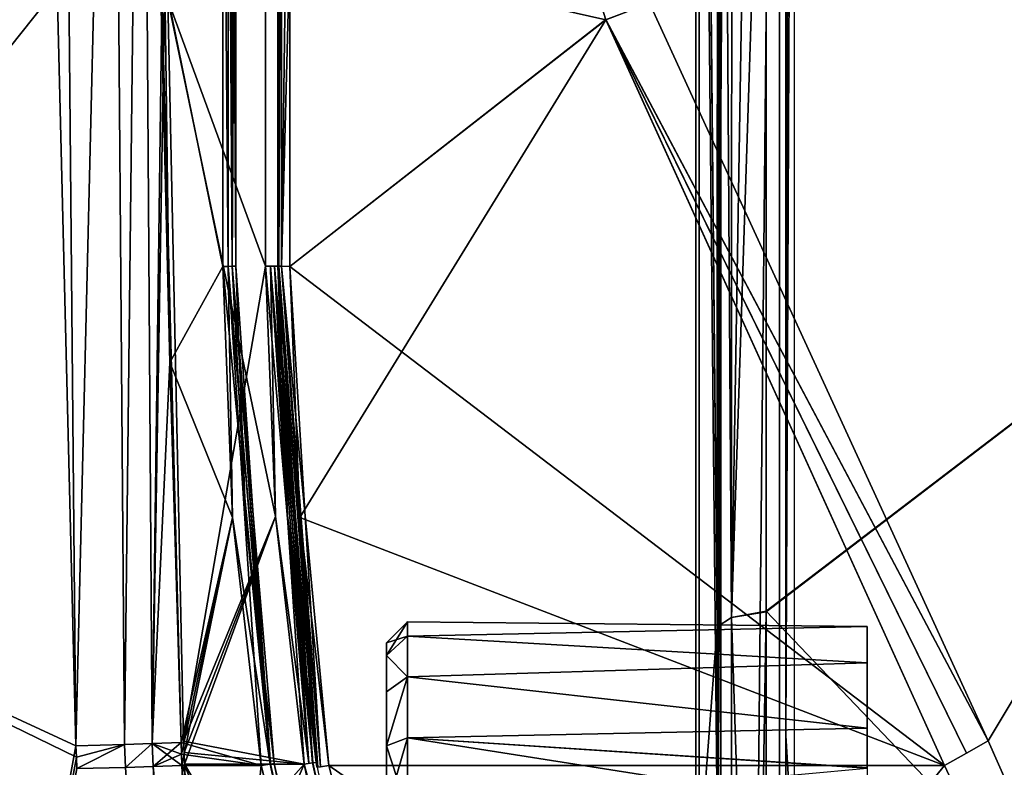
# Model space of a CAD drawing. Header units: millimetres. Extents: x -115 to 115, y -44 to 583.
# Tile 51 of 102: x -83 to -60, y 323 to 341. Entities that reach past the tile are written whole.
import ezdxf

# ---------------------------------------------------------------- set-up
doc = ezdxf.new("R2010")
doc.units = ezdxf.units.MM
doc.header["$LTSCALE"] = 67.002822
for name, color, linetype in [('138', 7, 'CONTINUOUS'), ('143', 7, 'CONTINUOUS'), ('149', 7, 'CONTINUOUS'), ('169', 7, 'CONTINUOUS'), ('176', 7, 'CONTINUOUS'), ('190', 7, 'CONTINUOUS'), ('192', 7, 'CONTINUOUS'), ('350', 7, 'CONTINUOUS'), ('351', 7, 'CONTINUOUS'), ('352', 7, 'CONTINUOUS'), ('353', 7, 'CONTINUOUS'), ('358', 7, 'CONTINUOUS'), ('359', 7, 'CONTINUOUS'), ('360', 7, 'CONTINUOUS'), ('361', 7, 'CONTINUOUS'), ('362', 7, 'CONTINUOUS'), ('385', 7, 'CONTINUOUS'), ('386', 7, 'CONTINUOUS'), ('387', 7, 'CONTINUOUS'), ('388', 7, 'CONTINUOUS'), ('389', 7, 'CONTINUOUS'), ('390', 7, 'CONTINUOUS'), ('391', 7, 'CONTINUOUS'), ('393', 7, 'CONTINUOUS'), ('396', 7, 'CONTINUOUS'), ('412', 7, 'CONTINUOUS'), ('413', 7, 'CONTINUOUS'), ('431', 7, 'CONTINUOUS'), ('579', 7, 'CONTINUOUS'), ('580', 7, 'CONTINUOUS'), ('604', 7, 'CONTINUOUS'), ('605', 7, 'CONTINUOUS'), ('606', 7, 'CONTINUOUS'), ('607', 7, 'CONTINUOUS'), ('608', 7, 'CONTINUOUS'), ('609', 7, 'CONTINUOUS'), ('610', 7, 'CONTINUOUS'), ('615', 7, 'CONTINUOUS'), ('640', 7, 'CONTINUOUS'), ('641', 7, 'CONTINUOUS'), ('655', 7, 'CONTINUOUS'), ('656', 7, 'CONTINUOUS'), ('657', 7, 'CONTINUOUS'), ('658', 7, 'CONTINUOUS'), ('659', 7, 'CONTINUOUS'), ('662', 7, 'CONTINUOUS'), ('670', 7, 'CONTINUOUS'), ('73', 7, 'CONTINUOUS'), ('74', 7, 'CONTINUOUS'), ('80', 7, 'CONTINUOUS'), ('81', 7, 'CONTINUOUS'), ('84', 7, 'CONTINUOUS'), ('85', 7, 'CONTINUOUS'), ('86', 7, 'CONTINUOUS'), ('87', 7, 'CONTINUOUS'), ('93', 7, 'CONTINUOUS'), ('94', 7, 'CONTINUOUS'), ('95', 7, 'CONTINUOUS')]:
    doc.layers.add(name, color=color, linetype=linetype)

msp = doc.modelspace()

# ---------------------------------------------------------------- linework, layer by layer
at = {"layer": '138', "color": 7, "linetype": 'Continuous'}
for points in [[(-64.85, 370.262, 178.351), (-64.75, 369.605, 177.769), (-64.85, 323.785, 190.854), (-64.85, 370.262, 178.351)], [(-64.65, 368.948, 177.187), (-64.85, 323.785, 190.854), (-64.75, 369.605, 177.769), (-64.65, 368.948, 177.187)], [(-64.85, 323.785, 190.854), (-64.65, 368.948, 177.187), (-64.65, 320.485, 190.064), (-64.85, 323.785, 190.854)], [(-64.85, 276.501, 199.836), (-64.85, 323.785, 190.854), (-64.65, 320.485, 190.064), (-64.85, 276.501, 199.836)]]:
    msp.add_3dface(points, dxfattribs=at)
at = {"layer": '143', "color": 7, "linetype": 'Continuous'}
for points in [[(-66.4, 320.675, 193.813), (-66.4, 369.154, 180.994), (-66.458, 322.444, 191.16), (-66.4, 320.675, 193.813)], [(-66.458, 322.444, 191.16), (-66.4, 369.154, 180.994), (-66.458, 368.509, 178.891), (-66.458, 322.444, 191.16)]]:
    msp.add_3dface(points, dxfattribs=at)
at = {"layer": '149', "color": 7, "linetype": 'Continuous'}
for points in [[(-65.32, 351.953, -199.04), (-40.038, 346.05, -209.848), (-65.32, 326.752, -205.329), (-65.32, 351.953, -199.04)], [(-40.038, 346.05, -209.848), (-40.038, 300.256, -219.909), (-65.32, 326.752, -205.329), (-40.038, 346.05, -209.848)], [(-65.32, 326.752, -205.329), (-40.038, 300.256, -219.909), (-65.32, 301.32, -210.615), (-65.32, 326.752, -205.329)]]:
    msp.add_3dface(points, dxfattribs=at)
at = {"layer": '169', "color": 7, "linetype": 'Continuous'}
for points in [[(-66.492, 326.375, -203.631), (-66.925, 370.836, -180.116), (-66.474, 376.377, -190.103), (-66.492, 326.375, -203.631)], [(-66.912, 369.155, -180.994), (-66.925, 370.836, -180.116), (-66.492, 326.375, -203.631), (-66.912, 369.155, -180.994)], [(-66.92, 320.676, -193.813), (-66.912, 369.155, -180.994), (-66.492, 326.375, -203.631), (-66.92, 320.676, -193.813)], [(-66.509, 275.455, -213.163), (-66.92, 320.676, -193.813), (-66.492, 326.375, -203.631), (-66.509, 275.455, -213.163)]]:
    msp.add_3dface(points, dxfattribs=at)
at = {"layer": '176', "color": 7, "linetype": 'Continuous'}
for points in [[(-66.474, 376.377, -190.103), (-66.134, 376.689, -191.093), (-66.146, 326.602, -204.644), (-66.474, 376.377, -190.103)], [(-66.134, 376.689, -191.093), (-65.32, 351.953, -199.04), (-66.146, 326.602, -204.644), (-66.134, 376.689, -191.093)], [(-66.492, 326.375, -203.631), (-66.474, 376.377, -190.103), (-66.146, 326.602, -204.644), (-66.492, 326.375, -203.631)], [(-65.32, 351.953, -199.04), (-65.32, 326.752, -205.329), (-66.146, 326.602, -204.644), (-65.32, 351.953, -199.04)], [(-65.32, 326.752, -205.329), (-65.32, 301.32, -210.615), (-66.146, 326.602, -204.644), (-65.32, 326.752, -205.329)], [(-66.509, 275.455, -213.163), (-66.492, 326.375, -203.631), (-66.154, 275.606, -214.191), (-66.509, 275.455, -213.163)], [(-66.492, 326.375, -203.631), (-66.146, 326.602, -204.644), (-66.154, 275.606, -214.191), (-66.492, 326.375, -203.631)], [(-66.146, 326.602, -204.644), (-65.32, 301.32, -210.615), (-66.154, 275.606, -214.191), (-66.146, 326.602, -204.644)]]:
    msp.add_3dface(points, dxfattribs=at)
at = {"layer": '190', "color": 7, "linetype": 'Continuous'}
for points in [[(-66.4, 369.154, -180.994), (-66.4, 320.675, -193.813), (-66.458, 368.509, -178.891), (-66.4, 369.154, -180.994)], [(-66.458, 368.509, -178.891), (-66.4, 320.675, -193.813), (-66.458, 322.444, -191.16), (-66.458, 368.509, -178.891)]]:
    msp.add_3dface(points, dxfattribs=at)
at = {"layer": '192', "color": 7, "linetype": 'Continuous'}
for points in [[(-64.85, 368.948, -177.187), (-64.85, 370.262, -178.351), (-64.85, 323.785, -190.854), (-64.85, 368.948, -177.187)], [(-64.85, 320.488, -190.063), (-64.85, 368.948, -177.187), (-64.85, 323.785, -190.854), (-64.85, 320.488, -190.063)], [(-64.85, 276.501, -199.836), (-64.85, 320.488, -190.063), (-64.85, 323.785, -190.854), (-64.85, 276.501, -199.836)]]:
    msp.add_3dface(points, dxfattribs=at)
at = {"layer": '350', "color": 7, "linetype": 'Continuous'}
for points in [[(-78.712, 310.321, 133.149), (-77.396, 323.064, 133.405), (-79.293, 323.064, 133.339), (-78.712, 310.321, 133.149)], [(-73.986, 309.332, 133.3), (-77.396, 323.064, 133.405), (-78.712, 310.321, 133.149), (-73.986, 309.332, 133.3)]]:
    msp.add_3dface(points, dxfattribs=at)
at = {"layer": '351', "color": 7, "linetype": 'Continuous'}
for points in [[(-77.396, 323.064, 133.405), (-73.986, 309.332, 133.3), (-77.179, 323.098, 133.321), (-77.396, 323.064, 133.405)], [(-77.179, 323.098, 133.321), (-74.58, 311.846, 133.222), (-77.176, 323.099, 133.318), (-77.179, 323.098, 133.321)], [(-77.179, 323.098, 133.321), (-73.986, 309.332, 133.3), (-74.58, 311.846, 133.222), (-77.179, 323.098, 133.321)], [(-74.58, 311.846, 133.222), (-77.089, 323.115, 133.105), (-77.176, 323.099, 133.318), (-74.58, 311.846, 133.222)], [(-77.089, 323.115, 133.105), (-74.58, 311.846, 133.222), (-75.512, 315.458, 133.024), (-77.089, 323.115, 133.105)]]:
    msp.add_3dface(points, dxfattribs=at)
at = {"layer": '352', "color": 7, "linetype": 'Continuous'}
for points in [[(-78.31, 334.996, 133.578), (-77.179, 323.098, 133.321), (-78.188, 334.996, 133.557), (-78.31, 334.996, 133.578)], [(-77.179, 323.098, 133.321), (-78.31, 334.996, 133.578), (-78.08, 328.992, 133.49), (-77.179, 323.098, 133.321)], [(-78.188, 334.996, 133.557), (-77.176, 323.099, 133.318), (-78.088, 334.997, 133.491), (-78.188, 334.996, 133.557)], [(-77.179, 323.098, 133.321), (-77.176, 323.099, 133.318), (-78.188, 334.996, 133.557), (-77.179, 323.098, 133.321)], [(-78, 335, 133.279), (-78.088, 334.997, 133.491), (-77.772, 329.04, 133.191), (-78, 335, 133.279)], [(-77.176, 323.099, 133.318), (-77.089, 323.115, 133.105), (-78.088, 334.997, 133.491), (-77.176, 323.099, 133.318)], [(-78.088, 334.997, 133.491), (-77.089, 323.115, 133.105), (-77.772, 329.04, 133.191), (-78.088, 334.997, 133.491)], [(-77.396, 323.064, 133.405), (-77.179, 323.098, 133.321), (-78.08, 328.992, 133.49), (-77.396, 323.064, 133.405)]]:
    msp.add_3dface(points, dxfattribs=at)
at = {"layer": '353', "color": 7, "linetype": 'Continuous'}
for points in [[(-78.31, 334.996, 133.578), (-78.31, 342.599, 133.681), (-79.697, 341.8, 133.623), (-78.31, 334.996, 133.578)], [(-79.581, 332.694, 133.499), (-78.31, 334.996, 133.578), (-79.697, 341.8, 133.623), (-79.581, 332.694, 133.499)], [(-78.08, 328.992, 133.49), (-78.31, 334.996, 133.578), (-79.581, 332.694, 133.499), (-78.08, 328.992, 133.49)], [(-79.313, 323.613, 133.349), (-78.08, 328.992, 133.49), (-79.581, 332.694, 133.499), (-79.313, 323.613, 133.349)], [(-79.303, 323.338, 133.344), (-78.08, 328.992, 133.49), (-79.313, 323.613, 133.349), (-79.303, 323.338, 133.344)], [(-79.293, 323.064, 133.339), (-78.08, 328.992, 133.49), (-79.303, 323.338, 133.344), (-79.293, 323.064, 133.339)], [(-79.293, 323.064, 133.339), (-77.396, 323.064, 133.405), (-78.08, 328.992, 133.49), (-79.293, 323.064, 133.339)]]:
    msp.add_3dface(points, dxfattribs=at)
at = {"layer": '358', "color": 7, "linetype": 'Continuous'}
for points in [[(-80.952, 360.038, 133.481), (-82.163, 360.074, 132.677), (-81.825, 323.538, 132.343), (-80.952, 360.038, 133.481)], [(-80.661, 323.568, 133.063), (-80.952, 360.038, 133.481), (-81.825, 323.538, 132.343), (-80.661, 323.568, 133.063)], [(-80.254, 360.019, 133.706), (-80.952, 360.038, 133.481), (-80.661, 323.568, 133.063), (-80.254, 360.019, 133.706)], [(-80.001, 323.589, 133.264), (-80.254, 360.019, 133.706), (-80.661, 323.568, 133.063), (-80.001, 323.589, 133.264)], [(-79.313, 323.613, 133.349), (-79.581, 332.694, 133.499), (-80.254, 360.019, 133.706), (-79.313, 323.613, 133.349)], [(-79.313, 323.613, 133.349), (-80.254, 360.019, 133.706), (-80.001, 323.589, 133.264), (-79.313, 323.613, 133.349)], [(-79.581, 332.694, 133.499), (-79.697, 341.8, 133.623), (-80.254, 360.019, 133.706), (-79.581, 332.694, 133.499)]]:
    msp.add_3dface(points, dxfattribs=at)
at = {"layer": '359', "color": 7, "linetype": 'Continuous'}
for points in [[(-81.825, 323.538, 132.343), (-81.814, 323.263, 132.339), (-80.661, 323.568, 133.063), (-81.825, 323.538, 132.343)], [(-81.802, 322.989, 132.335), (-80.661, 323.568, 133.063), (-81.814, 323.263, 132.339), (-81.802, 322.989, 132.335)], [(-80.639, 323.019, 133.054), (-80.661, 323.568, 133.063), (-81.802, 322.989, 132.335), (-80.639, 323.019, 133.054)], [(-80.001, 323.589, 133.264), (-80.661, 323.568, 133.063), (-80.639, 323.019, 133.054), (-80.001, 323.589, 133.264)], [(-79.98, 323.04, 133.254), (-80.001, 323.589, 133.264), (-80.639, 323.019, 133.054), (-79.98, 323.04, 133.254)], [(-79.303, 323.338, 133.344), (-79.313, 323.613, 133.349), (-80.001, 323.589, 133.264), (-79.303, 323.338, 133.344)], [(-79.293, 323.064, 133.339), (-79.303, 323.338, 133.344), (-80.001, 323.589, 133.264), (-79.293, 323.064, 133.339)], [(-79.293, 323.064, 133.339), (-80.001, 323.589, 133.264), (-79.98, 323.04, 133.254), (-79.293, 323.064, 133.339)]]:
    msp.add_3dface(points, dxfattribs=at)
at = {"layer": '360', "color": 7, "linetype": 'Continuous'}
for points in [[(-77.174, 274.453, 132.758), (-79.98, 323.04, 133.254), (-80.639, 323.019, 133.054), (-77.174, 274.453, 132.758)], [(-78.712, 310.321, 133.149), (-79.293, 323.064, 133.339), (-79.98, 323.04, 133.254), (-78.712, 310.321, 133.149)], [(-76.56, 274.516, 132.933), (-75.924, 274.582, 133.007), (-79.98, 323.04, 133.254), (-76.56, 274.516, 132.933)], [(-75.924, 274.582, 133.007), (-77.01, 286.076, 132.995), (-79.98, 323.04, 133.254), (-75.924, 274.582, 133.007)], [(-77.174, 274.453, 132.758), (-76.56, 274.516, 132.933), (-79.98, 323.04, 133.254), (-77.174, 274.453, 132.758)], [(-77.01, 286.076, 132.995), (-77.945, 297.99, 133.039), (-79.98, 323.04, 133.254), (-77.01, 286.076, 132.995)], [(-77.945, 297.99, 133.039), (-78.712, 310.321, 133.149), (-79.98, 323.04, 133.254), (-77.945, 297.99, 133.039)]]:
    msp.add_3dface(points, dxfattribs=at)
at = {"layer": '361', "color": 7, "linetype": 'Continuous'}
for points in [[(-90.076, 278.325, 122.067), (-81.814, 323.263, 132.339), (-92.699, 328.564, 122.047), (-90.076, 278.325, 122.067)], [(-81.814, 323.263, 132.339), (-81.825, 323.538, 132.343), (-92.699, 328.564, 122.047), (-81.814, 323.263, 132.339)], [(-90.076, 278.325, 122.067), (-81.802, 322.989, 132.335), (-81.814, 323.263, 132.339), (-90.076, 278.325, 122.067)]]:
    msp.add_3dface(points, dxfattribs=at)
at = {"layer": '362', "color": 7, "linetype": 'Continuous'}
for points in [[(-92.699, 328.564, 122.047), (-82.157, 360.365, 132.678), (-91.96, 366.934, 122.2), (-92.699, 328.564, 122.047)], [(-82.163, 360.074, 132.677), (-82.157, 360.365, 132.678), (-92.699, 328.564, 122.047), (-82.163, 360.074, 132.677)], [(-81.825, 323.538, 132.343), (-82.163, 360.074, 132.677), (-92.699, 328.564, 122.047), (-81.825, 323.538, 132.343)]]:
    msp.add_3dface(points, dxfattribs=at)
at = {"layer": '385', "color": 7, "linetype": 'Continuous'}
for points in [[(-91.96, 366.934, -122.2), (-82.15, 360.657, -132.679), (-92.699, 328.565, -122.047), (-91.96, 366.934, -122.2)], [(-82.15, 360.657, -132.679), (-82.157, 360.366, -132.678), (-92.699, 328.565, -122.047), (-82.15, 360.657, -132.679)], [(-82.157, 360.366, -132.678), (-82.163, 360.074, -132.677), (-92.699, 328.565, -122.047), (-82.157, 360.366, -132.678)], [(-82.163, 360.074, -132.677), (-82.279, 341.662, -132.555), (-92.699, 328.565, -122.047), (-82.163, 360.074, -132.677)], [(-82.279, 341.662, -132.555), (-81.825, 323.538, -132.343), (-92.699, 328.565, -122.047), (-82.279, 341.662, -132.555)]]:
    msp.add_3dface(points, dxfattribs=at)
at = {"layer": '386', "color": 7, "linetype": 'Continuous'}
for points in [[(-81.825, 323.538, -132.343), (-90.077, 278.325, -122.067), (-92.699, 328.565, -122.047), (-81.825, 323.538, -132.343)], [(-90.077, 278.325, -122.067), (-81.825, 323.538, -132.343), (-81.814, 323.264, -132.339), (-90.077, 278.325, -122.067)], [(-81.802, 322.989, -132.335), (-90.077, 278.325, -122.067), (-81.814, 323.264, -132.339), (-81.802, 322.989, -132.335)]]:
    msp.add_3dface(points, dxfattribs=at)
at = {"layer": '387', "color": 7, "linetype": 'Continuous'}
for points in [[(-80.639, 323.019, -133.054), (-79.98, 323.04, -133.254), (-77.175, 274.453, -132.758), (-80.639, 323.019, -133.054)], [(-79.98, 323.04, -133.254), (-79.293, 323.064, -133.339), (-76.56, 274.516, -132.933), (-79.98, 323.04, -133.254)], [(-77.175, 274.453, -132.758), (-79.98, 323.04, -133.254), (-76.56, 274.516, -132.933), (-77.175, 274.453, -132.758)], [(-76.56, 274.516, -132.933), (-79.293, 323.064, -133.339), (-78.712, 310.321, -133.149), (-76.56, 274.516, -132.933)]]:
    msp.add_3dface(points, dxfattribs=at)
at = {"layer": '388', "color": 7, "linetype": 'Continuous'}
for points in [[(-78.712, 310.321, -133.149), (-79.293, 323.064, -133.339), (-74, 309.372, -133.3), (-78.712, 310.321, -133.149)], [(-74, 309.372, -133.3), (-79.293, 323.064, -133.339), (-77.396, 323.064, -133.405), (-74, 309.372, -133.3)]]:
    msp.add_3dface(points, dxfattribs=at)
at = {"layer": '389', "color": 7, "linetype": 'Continuous'}
for points in [[(-74.58, 311.846, -133.222), (-77.396, 323.064, -133.405), (-77.179, 323.098, -133.321), (-74.58, 311.846, -133.222)], [(-75.517, 315.477, -133.025), (-77.179, 323.098, -133.321), (-77.176, 323.099, -133.318), (-75.517, 315.477, -133.025)], [(-74.58, 311.846, -133.222), (-77.179, 323.098, -133.321), (-75.517, 315.477, -133.025), (-74.58, 311.846, -133.222)], [(-77.089, 323.115, -133.105), (-75.517, 315.477, -133.025), (-77.176, 323.099, -133.318), (-77.089, 323.115, -133.105)], [(-74, 309.372, -133.3), (-77.396, 323.064, -133.405), (-74.58, 311.846, -133.222), (-74, 309.372, -133.3)]]:
    msp.add_3dface(points, dxfattribs=at)
at = {"layer": '390', "color": 7, "linetype": 'Continuous'}
for points in [[(-78.31, 334.996, -133.578), (-78.188, 334.996, -133.557), (-78.08, 328.992, -133.49), (-78.31, 334.996, -133.578)], [(-78.088, 334.997, -133.491), (-77.179, 323.098, -133.321), (-78.188, 334.996, -133.557), (-78.088, 334.997, -133.491)], [(-77.179, 323.098, -133.321), (-77.396, 323.064, -133.405), (-78.188, 334.996, -133.557), (-77.179, 323.098, -133.321)], [(-78.188, 334.996, -133.557), (-77.396, 323.064, -133.405), (-78.08, 328.992, -133.49), (-78.188, 334.996, -133.557)], [(-78, 335, -133.279), (-77.176, 323.099, -133.318), (-78.088, 334.997, -133.491), (-78, 335, -133.279)], [(-77.176, 323.099, -133.318), (-77.179, 323.098, -133.321), (-78.088, 334.997, -133.491), (-77.176, 323.099, -133.318)], [(-77.772, 329.04, -133.191), (-77.176, 323.099, -133.318), (-78, 335, -133.279), (-77.772, 329.04, -133.191)], [(-77.089, 323.115, -133.105), (-77.176, 323.099, -133.318), (-77.772, 329.04, -133.191), (-77.089, 323.115, -133.105)]]:
    msp.add_3dface(points, dxfattribs=at)
at = {"layer": '391', "color": 7, "linetype": 'Continuous'}
for points in [[(-78.31, 334.996, -133.578), (-79.697, 341.8, -133.623), (-78.31, 342.599, -133.681), (-78.31, 334.996, -133.578)], [(-79.697, 341.8, -133.623), (-78.31, 334.996, -133.578), (-79.581, 332.694, -133.499), (-79.697, 341.8, -133.623)], [(-78.31, 334.996, -133.578), (-78.08, 328.992, -133.49), (-79.581, 332.694, -133.499), (-78.31, 334.996, -133.578)], [(-79.581, 332.694, -133.499), (-78.08, 328.992, -133.49), (-79.313, 323.613, -133.349), (-79.581, 332.694, -133.499)], [(-78.08, 328.992, -133.49), (-77.396, 323.064, -133.405), (-79.313, 323.613, -133.349), (-78.08, 328.992, -133.49)], [(-79.313, 323.613, -133.349), (-77.396, 323.064, -133.405), (-79.303, 323.338, -133.344), (-79.313, 323.613, -133.349)], [(-77.396, 323.064, -133.405), (-79.293, 323.064, -133.339), (-79.303, 323.338, -133.344), (-77.396, 323.064, -133.405)]]:
    msp.add_3dface(points, dxfattribs=at)
at = {"layer": '393', "color": 7, "linetype": 'Continuous'}
for points in [[(-78.188, 334.996, -133.557), (-78.31, 334.996, -133.578), (-78.31, 349.997, -133.761), (-78.188, 334.996, -133.557)], [(-78.188, 334.996, -133.557), (-78.31, 349.997, -133.761), (-78.188, 349.997, -133.74), (-78.188, 334.996, -133.557)], [(-78.31, 349.997, -133.761), (-78.31, 334.996, -133.578), (-78.31, 342.599, -133.681), (-78.31, 349.997, -133.761)], [(-78.088, 334.997, -133.491), (-78.188, 349.997, -133.74), (-78.088, 349.998, -133.673), (-78.088, 334.997, -133.491)], [(-78.088, 334.997, -133.491), (-78.188, 334.996, -133.557), (-78.188, 349.997, -133.74), (-78.088, 334.997, -133.491)], [(-78, 335, -133.279), (-78.088, 334.997, -133.491), (-78, 350, -133.461), (-78, 335, -133.279)], [(-78.088, 334.997, -133.491), (-78.088, 349.998, -133.673), (-78, 350, -133.461), (-78.088, 334.997, -133.491)], [(-78, 335, -133.279), (-78, 350, -133.461), (-78, 342.5, -133.38), (-78, 335, -133.279)]]:
    msp.add_3dface(points, dxfattribs=at)
at = {"layer": '396', "color": 7, "linetype": 'Continuous'}
for points in [[(-78.31, 334.996, 133.578), (-78.188, 334.996, 133.557), (-78.31, 349.997, 133.761), (-78.31, 334.996, 133.578)], [(-78.31, 334.996, 133.578), (-78.31, 349.997, 133.761), (-78.31, 342.599, 133.681), (-78.31, 334.996, 133.578)], [(-78.31, 349.997, 133.761), (-78.188, 334.996, 133.557), (-78.188, 349.997, 133.74), (-78.31, 349.997, 133.761)], [(-78.088, 334.997, 133.491), (-78.088, 349.998, 133.673), (-78.188, 349.997, 133.74), (-78.088, 334.997, 133.491)], [(-78.188, 334.996, 133.557), (-78.088, 334.997, 133.491), (-78.188, 349.997, 133.74), (-78.188, 334.996, 133.557)], [(-78, 335, 133.279), (-78, 350, 133.461), (-78.088, 349.998, 133.673), (-78, 335, 133.279)], [(-78.088, 334.997, 133.491), (-78, 335, 133.279), (-78.088, 349.998, 133.673), (-78.088, 334.997, 133.491)], [(-78, 350, 133.461), (-78, 335, 133.279), (-78, 342.5, 133.38), (-78, 350, 133.461)]]:
    msp.add_3dface(points, dxfattribs=at)
at = {"layer": '412', "color": 7, "linetype": 'Continuous'}
for points in [[(-81.825, 323.538, -132.343), (-82.279, 341.662, -132.555), (-80.952, 360.038, -133.481), (-81.825, 323.538, -132.343)], [(-81.825, 323.538, -132.343), (-80.952, 360.038, -133.481), (-80.661, 323.568, -133.063), (-81.825, 323.538, -132.343)], [(-80.952, 360.038, -133.481), (-80.254, 360.019, -133.706), (-80.661, 323.568, -133.063), (-80.952, 360.038, -133.481)], [(-80.661, 323.568, -133.063), (-80.254, 360.019, -133.706), (-80.001, 323.589, -133.264), (-80.661, 323.568, -133.063)], [(-80.254, 360.019, -133.706), (-79.522, 360, -133.8), (-80.001, 323.589, -133.264), (-80.254, 360.019, -133.706)], [(-79.522, 360, -133.8), (-79.697, 341.8, -133.623), (-80.001, 323.589, -133.264), (-79.522, 360, -133.8)], [(-79.697, 341.8, -133.623), (-79.581, 332.694, -133.499), (-80.001, 323.589, -133.264), (-79.697, 341.8, -133.623)], [(-79.581, 332.694, -133.499), (-79.313, 323.613, -133.349), (-80.001, 323.589, -133.264), (-79.581, 332.694, -133.499)]]:
    msp.add_3dface(points, dxfattribs=at)
at = {"layer": '413', "color": 7, "linetype": 'Continuous'}
for points in [[(-81.814, 323.264, -132.339), (-81.825, 323.538, -132.343), (-80.661, 323.568, -133.063), (-81.814, 323.264, -132.339)], [(-81.802, 322.989, -132.335), (-81.814, 323.264, -132.339), (-80.661, 323.568, -133.063), (-81.802, 322.989, -132.335)], [(-80.639, 323.019, -133.054), (-81.802, 322.989, -132.335), (-80.661, 323.568, -133.063), (-80.639, 323.019, -133.054)], [(-80.639, 323.019, -133.054), (-80.661, 323.568, -133.063), (-80.001, 323.589, -133.264), (-80.639, 323.019, -133.054)], [(-79.98, 323.04, -133.254), (-80.639, 323.019, -133.054), (-80.001, 323.589, -133.264), (-79.98, 323.04, -133.254)], [(-79.313, 323.613, -133.349), (-79.98, 323.04, -133.254), (-80.001, 323.589, -133.264), (-79.313, 323.613, -133.349)], [(-79.98, 323.04, -133.254), (-79.313, 323.613, -133.349), (-79.303, 323.338, -133.344), (-79.98, 323.04, -133.254)], [(-79.293, 323.064, -133.339), (-79.98, 323.04, -133.254), (-79.303, 323.338, -133.344), (-79.293, 323.064, -133.339)]]:
    msp.add_3dface(points, dxfattribs=at)
at = {"layer": '431', "color": 7, "linetype": 'Continuous'}
for points in [[(-77.086, 323.095, 131.815), (-73.685, 309.414, 131.711), (-79.237, 323.095, 131.74), (-77.086, 323.095, 131.815)], [(-79.237, 323.095, 131.74), (-73.685, 309.414, 131.711), (-79.118, 320.049, 131.687), (-79.237, 323.095, 131.74)]]:
    msp.add_3dface(points, dxfattribs=at)
at = {"layer": '579', "color": 7, "linetype": 'Continuous'}
for points in [[(-68.11, 341.284, -134), (-47.8, 344, -134), (-60.006, 323.653, -134), (-68.11, 341.284, -134)], [(-60.006, 323.653, -134), (-47.8, 344, -134), (-52.128, 305.853, -134), (-60.006, 323.653, -134)]]:
    msp.add_3dface(points, dxfattribs=at)
at = {"layer": '580', "color": 7, "linetype": 'Continuous'}
for points in [[(-68.11, 341.284, -134), (-60.006, 323.653, -134), (-69.155, 340.895, -133.979), (-68.11, 341.284, -134)], [(-69.155, 340.895, -133.979), (-60.006, 323.653, -134), (-60.529, 323.358, -133.994), (-69.155, 340.895, -133.979)], [(-61.052, 323.064, -133.976), (-69.155, 340.895, -133.979), (-60.529, 323.358, -133.994), (-61.052, 323.064, -133.976)]]:
    msp.add_3dface(points, dxfattribs=at)
at = {"layer": '604', "color": 7, "linetype": 'Continuous'}
for points in [[(-75.777, 323.064, -133.462), (-61.052, 323.064, -133.976), (-54.018, 307.913, -133.979), (-75.777, 323.064, -133.462)], [(-72.281, 309.308, -133.36), (-75.777, 323.064, -133.462), (-54.018, 307.913, -133.979), (-72.281, 309.308, -133.36)]]:
    msp.add_3dface(points, dxfattribs=at)
at = {"layer": '605', "color": 7, "linetype": 'Continuous'}
for points in [[(-76.166, 323.129, -131.731), (-72.649, 309.226, -131.627), (-76.367, 323.099, -131.64), (-76.166, 323.129, -131.731)], [(-76.367, 323.099, -131.64), (-72.649, 309.226, -131.627), (-74.848, 315.729, -131.562), (-76.367, 323.099, -131.64)], [(-74.447, 315.338, -131.859), (-76.166, 323.129, -131.731), (-76.161, 323.13, -131.735), (-74.447, 315.338, -131.859)], [(-72.649, 309.226, -131.627), (-76.166, 323.129, -131.731), (-74.447, 315.338, -131.859), (-72.649, 309.226, -131.627)], [(-76.081, 323.139, -131.94), (-74.447, 315.338, -131.859), (-76.161, 323.13, -131.735), (-76.081, 323.139, -131.94)]]:
    msp.add_3dface(points, dxfattribs=at)
at = {"layer": '606', "color": 7, "linetype": 'Continuous'}
for points in [[(-77.289, 335.004, -131.813), (-77.175, 335.004, -131.84), (-77.057, 329.014, -131.725), (-77.289, 335.004, -131.813)], [(-76.166, 323.129, -131.731), (-76.367, 323.099, -131.64), (-77.175, 335.004, -131.84), (-76.166, 323.129, -131.731)], [(-77.081, 335.003, -131.907), (-76.166, 323.129, -131.731), (-77.175, 335.004, -131.84), (-77.081, 335.003, -131.907)], [(-77.175, 335.004, -131.84), (-76.367, 323.099, -131.64), (-77.057, 329.014, -131.725), (-77.175, 335.004, -131.84)], [(-76.161, 323.13, -131.735), (-76.166, 323.129, -131.731), (-77.081, 335.003, -131.907), (-76.161, 323.13, -131.735)], [(-77, 335, -132.113), (-76.161, 323.13, -131.735), (-77.081, 335.003, -131.907), (-77, 335, -132.113)], [(-76.77, 329.052, -132.025), (-76.161, 323.13, -131.735), (-77, 335, -132.113), (-76.77, 329.052, -132.025)], [(-76.081, 323.139, -131.94), (-76.161, 323.13, -131.735), (-76.77, 329.052, -132.025), (-76.081, 323.139, -131.94)]]:
    msp.add_3dface(points, dxfattribs=at)
at = {"layer": '607', "color": 7, "linetype": 'Continuous'}
for points in [[(-77.289, 342.604, -131.915), (-77.289, 335.004, -131.813), (-79.632, 341.373, -131.818), (-77.289, 342.604, -131.915)], [(-77.289, 335.004, -131.813), (-77.057, 329.014, -131.725), (-79.632, 341.373, -131.818), (-77.289, 335.004, -131.813)], [(-79.632, 341.373, -131.818), (-77.057, 329.014, -131.725), (-79.251, 323.647, -131.55), (-79.632, 341.373, -131.818)], [(-77.057, 329.014, -131.725), (-76.367, 323.099, -131.64), (-79.251, 323.647, -131.55), (-77.057, 329.014, -131.725)], [(-79.251, 323.647, -131.55), (-76.367, 323.099, -131.64), (-79.24, 323.373, -131.545), (-79.251, 323.647, -131.55)], [(-79.24, 323.373, -131.545), (-76.367, 323.099, -131.64), (-79.23, 323.099, -131.54), (-79.24, 323.373, -131.545)]]:
    msp.add_3dface(points, dxfattribs=at)
at = {"layer": '608', "color": 7, "linetype": 'Continuous'}
for points in [[(-76.977, 349.999, -133.633), (-77, 335, -133.334), (-77, 350, -133.517), (-76.977, 349.999, -133.633)], [(-77, 350, -133.517), (-77, 335, -133.334), (-77, 342.5, -133.436), (-77, 350, -133.517)], [(-76.977, 334.998, -133.45), (-77, 335, -133.334), (-76.977, 349.999, -133.633), (-76.977, 334.998, -133.45)], [(-76.913, 349.998, -133.729), (-76.977, 334.998, -133.45), (-76.977, 349.999, -133.633), (-76.913, 349.998, -133.729)], [(-76.913, 334.997, -133.546), (-76.977, 334.998, -133.45), (-76.913, 349.998, -133.729), (-76.913, 334.997, -133.546)], [(-76.71, 349.997, -133.817), (-76.913, 334.997, -133.546), (-76.913, 349.998, -133.729), (-76.71, 349.997, -133.817)], [(-76.71, 342.596, -133.737), (-76.913, 334.997, -133.546), (-76.71, 349.997, -133.817), (-76.71, 342.596, -133.737)], [(-76.71, 334.996, -133.634), (-76.913, 334.997, -133.546), (-76.71, 342.596, -133.737), (-76.71, 334.996, -133.634)]]:
    msp.add_3dface(points, dxfattribs=at)
at = {"layer": '609', "color": 7, "linetype": 'Continuous'}
for points in [[(-77, 335, -133.334), (-76.977, 334.998, -133.45), (-76.765, 328.993, -133.247), (-77, 335, -133.334)], [(-76.977, 334.998, -133.45), (-76.913, 334.997, -133.546), (-76.04, 323.025, -133.277), (-76.977, 334.998, -133.45)], [(-76.063, 323.023, -133.162), (-76.977, 334.998, -133.45), (-76.04, 323.025, -133.277), (-76.063, 323.023, -133.162)], [(-76.977, 334.998, -133.45), (-76.063, 323.023, -133.162), (-76.765, 328.993, -133.247), (-76.977, 334.998, -133.45)], [(-76.913, 334.997, -133.546), (-76.71, 334.996, -133.634), (-75.976, 323.034, -133.373), (-76.913, 334.997, -133.546)], [(-76.04, 323.025, -133.277), (-76.913, 334.997, -133.546), (-75.976, 323.034, -133.373), (-76.04, 323.025, -133.277)], [(-75.976, 323.034, -133.373), (-76.71, 334.996, -133.634), (-76.475, 328.992, -133.546), (-75.976, 323.034, -133.373)], [(-75.777, 323.064, -133.462), (-75.976, 323.034, -133.373), (-76.475, 328.992, -133.546), (-75.777, 323.064, -133.462)]]:
    msp.add_3dface(points, dxfattribs=at)
at = {"layer": '610', "color": 7, "linetype": 'Continuous'}
for points in [[(-69.155, 340.895, -133.979), (-76.71, 334.996, -133.634), (-76.71, 342.596, -133.737), (-69.155, 340.895, -133.979)], [(-69.155, 340.895, -133.979), (-61.052, 323.064, -133.976), (-76.71, 334.996, -133.634), (-69.155, 340.895, -133.979)], [(-76.71, 334.996, -133.634), (-61.052, 323.064, -133.976), (-76.475, 328.992, -133.546), (-76.71, 334.996, -133.634)], [(-61.052, 323.064, -133.976), (-75.777, 323.064, -133.462), (-76.475, 328.992, -133.546), (-61.052, 323.064, -133.976)]]:
    msp.add_3dface(points, dxfattribs=at)
at = {"layer": '615', "color": 7, "linetype": 'Continuous'}
for points in [[(-76.367, 323.099, -131.64), (-74.848, 315.729, -131.562), (-79.23, 323.099, -131.54), (-76.367, 323.099, -131.64)], [(-79.23, 323.099, -131.54), (-74.848, 315.729, -131.562), (-79.11, 320.031, -131.487), (-79.23, 323.099, -131.54)]]:
    msp.add_3dface(points, dxfattribs=at)
at = {"layer": '640', "color": 7, "linetype": 'Continuous'}
for points in [[(-72.1, 350.241, 133.98), (-69.153, 340.89, 133.979), (-68.11, 341.284, 134), (-72.1, 350.241, 133.98)], [(-69.153, 340.89, 133.979), (-60.006, 323.653, 134), (-68.11, 341.284, 134), (-69.153, 340.89, 133.979)], [(-60.529, 323.358, 133.994), (-60.006, 323.653, 134), (-69.153, 340.89, 133.979), (-60.529, 323.358, 133.994)], [(-61.053, 323.064, 133.976), (-60.529, 323.358, 133.994), (-69.153, 340.89, 133.979), (-61.053, 323.064, 133.976)]]:
    msp.add_3dface(points, dxfattribs=at)
at = {"layer": '641', "color": 7, "linetype": 'Continuous'}
for points in [[(-68.11, 341.284, 134), (-60.006, 323.653, 134), (-47.8, 344, 134), (-68.11, 341.284, 134)], [(-47.8, 344, 134), (-60.006, 323.653, 134), (-52.129, 305.858, 134), (-47.8, 344, 134)]]:
    msp.add_3dface(points, dxfattribs=at)
at = {"layer": '655', "color": 7, "linetype": 'Continuous'}
for points in [[(-79.632, 341.373, 131.818), (-77.29, 335.004, 131.813), (-77.289, 342.604, 131.915), (-79.632, 341.373, 131.818)], [(-79.25, 323.647, 131.55), (-77.29, 335.004, 131.813), (-79.632, 341.373, 131.818), (-79.25, 323.647, 131.55)], [(-77.057, 329.014, 131.725), (-77.29, 335.004, 131.813), (-79.25, 323.647, 131.55), (-77.057, 329.014, 131.725)], [(-79.24, 323.373, 131.545), (-77.057, 329.014, 131.725), (-79.25, 323.647, 131.55), (-79.24, 323.373, 131.545)], [(-79.23, 323.099, 131.54), (-77.057, 329.014, 131.725), (-79.24, 323.373, 131.545), (-79.23, 323.099, 131.54)], [(-76.367, 323.099, 131.64), (-77.057, 329.014, 131.725), (-79.23, 323.099, 131.54), (-76.367, 323.099, 131.64)]]:
    msp.add_3dface(points, dxfattribs=at)
at = {"layer": '656', "color": 7, "linetype": 'Continuous'}
for points in [[(-77.29, 335.004, 131.813), (-77.057, 329.014, 131.725), (-76.255, 323.116, 131.667), (-77.29, 335.004, 131.813)], [(-77.175, 335.004, 131.84), (-77.29, 335.004, 131.813), (-76.255, 323.116, 131.667), (-77.175, 335.004, 131.84)], [(-77.081, 335.003, 131.907), (-77.175, 335.004, 131.84), (-76.255, 323.116, 131.667), (-77.081, 335.003, 131.907)], [(-77, 335, 132.113), (-77.081, 335.003, 131.907), (-76.77, 329.052, 132.025), (-77, 335, 132.113)], [(-76.77, 329.052, 132.025), (-77.081, 335.003, 131.907), (-76.081, 323.139, 131.94), (-76.77, 329.052, 132.025)], [(-76.081, 323.139, 131.94), (-77.081, 335.003, 131.907), (-76.161, 323.13, 131.735), (-76.081, 323.139, 131.94)], [(-76.161, 323.13, 131.735), (-77.081, 335.003, 131.907), (-76.255, 323.116, 131.667), (-76.161, 323.13, 131.735)], [(-77.057, 329.014, 131.725), (-76.367, 323.099, 131.64), (-76.255, 323.116, 131.667), (-77.057, 329.014, 131.725)]]:
    msp.add_3dface(points, dxfattribs=at)
at = {"layer": '657', "color": 7, "linetype": 'Continuous'}
for points in [[(-72.287, 309.324, 133.36), (-61.053, 323.064, 133.976), (-75.777, 323.064, 133.462), (-72.287, 309.324, 133.36)], [(-61.053, 323.064, 133.976), (-72.287, 309.324, 133.36), (-54.018, 307.913, 133.979), (-61.053, 323.064, 133.976)]]:
    msp.add_3dface(points, dxfattribs=at)
at = {"layer": '658', "color": 7, "linetype": 'Continuous'}
for points in [[(-76.977, 334.998, 133.45), (-77, 335, 133.334), (-76.04, 323.025, 133.277), (-76.977, 334.998, 133.45)], [(-76.04, 323.025, 133.277), (-77, 335, 133.334), (-76.765, 328.993, 133.247), (-76.04, 323.025, 133.277)], [(-76.913, 334.997, 133.546), (-76.977, 334.998, 133.45), (-76.04, 323.025, 133.277), (-76.913, 334.997, 133.546)], [(-76.913, 334.997, 133.546), (-75.777, 323.064, 133.462), (-76.475, 328.992, 133.546), (-76.913, 334.997, 133.546)], [(-75.777, 323.064, 133.462), (-76.913, 334.997, 133.546), (-75.976, 323.034, 133.373), (-75.777, 323.064, 133.462)], [(-76.71, 334.996, 133.634), (-76.913, 334.997, 133.546), (-76.475, 328.992, 133.546), (-76.71, 334.996, 133.634)], [(-75.976, 323.034, 133.373), (-76.913, 334.997, 133.546), (-76.04, 323.025, 133.277), (-75.976, 323.034, 133.373)], [(-76.063, 323.023, 133.162), (-76.04, 323.025, 133.277), (-76.765, 328.993, 133.247), (-76.063, 323.023, 133.162)]]:
    msp.add_3dface(points, dxfattribs=at)
at = {"layer": '659', "color": 7, "linetype": 'Continuous'}
for points in [[(-77, 350, 133.517), (-77, 335, 133.334), (-76.977, 349.999, 133.633), (-77, 350, 133.517)], [(-77, 335, 133.334), (-77, 350, 133.517), (-77, 342.5, 133.436), (-77, 335, 133.334)], [(-77, 335, 133.334), (-76.977, 334.998, 133.45), (-76.977, 349.999, 133.633), (-77, 335, 133.334)], [(-76.977, 349.999, 133.633), (-76.977, 334.998, 133.45), (-76.913, 349.998, 133.729), (-76.977, 349.999, 133.633)], [(-76.977, 334.998, 133.45), (-76.913, 334.997, 133.546), (-76.913, 349.998, 133.729), (-76.977, 334.998, 133.45)], [(-76.913, 349.998, 133.729), (-76.913, 334.997, 133.546), (-76.71, 349.997, 133.817), (-76.913, 349.998, 133.729)], [(-76.913, 334.997, 133.546), (-76.71, 334.996, 133.634), (-76.71, 349.997, 133.817), (-76.913, 334.997, 133.546)], [(-76.71, 349.997, 133.817), (-76.71, 334.996, 133.634), (-76.71, 342.596, 133.737), (-76.71, 349.997, 133.817)]]:
    msp.add_3dface(points, dxfattribs=at)
at = {"layer": '662', "color": 7, "linetype": 'Continuous'}
for points in [[(-69.153, 340.89, 133.979), (-72.1, 350.241, 133.98), (-76.71, 342.596, 133.737), (-69.153, 340.89, 133.979)], [(-76.71, 334.996, 133.634), (-69.153, 340.89, 133.979), (-76.71, 342.596, 133.737), (-76.71, 334.996, 133.634)], [(-69.153, 340.89, 133.979), (-76.71, 334.996, 133.634), (-76.475, 328.992, 133.546), (-69.153, 340.89, 133.979)], [(-61.053, 323.064, 133.976), (-69.153, 340.89, 133.979), (-76.475, 328.992, 133.546), (-61.053, 323.064, 133.976)], [(-75.777, 323.064, 133.462), (-61.053, 323.064, 133.976), (-76.475, 328.992, 133.546), (-75.777, 323.064, 133.462)]]:
    msp.add_3dface(points, dxfattribs=at)
at = {"layer": '670', "color": 7, "linetype": 'Continuous'}
for points in [[(-76.367, 323.099, 131.64), (-79.23, 323.099, 131.54), (-79.11, 320.031, 131.487), (-76.367, 323.099, 131.64)], [(-78.98, 317.023, 131.439), (-76.367, 323.099, 131.64), (-79.11, 320.031, 131.487), (-78.98, 317.023, 131.439)], [(-76.367, 323.099, 131.64), (-78.98, 317.023, 131.439), (-72.748, 308.898, 131.537), (-76.367, 323.099, 131.64)]]:
    msp.add_3dface(points, dxfattribs=at)
at = {"layer": '73', "color": 7, "linetype": 'Continuous'}
for points in [[(65, 383.682, -137.5), (-65, 383.682, -137.5), (-65, 157, -137.5), (65, 383.682, -137.5)], [(65, 157, -137.5), (65, 383.682, -137.5), (-65, 157, -137.5), (65, 157, -137.5)]]:
    msp.add_3dface(points, dxfattribs=at)
at = {"layer": '74', "color": 7, "linetype": 'Continuous'}
for points in [[(65, 157, 137.5), (15, 166.2, 137.5), (-65, 383.682, 137.5), (65, 157, 137.5)], [(-65, 383.682, 137.5), (15, 166.2, 137.5), (-15, 166.2, 137.5), (-65, 383.682, 137.5)], [(65, 383.682, 137.5), (65, 157, 137.5), (-65, 383.682, 137.5), (65, 383.682, 137.5)], [(-65, 157, 137.5), (-65, 383.682, 137.5), (-20, 157, 137.5), (-65, 157, 137.5)], [(-20, 157, 137.5), (-65, 383.682, 137.5), (-20, 161.2, 137.5), (-20, 157, 137.5)], [(-20, 161.2, 137.5), (-65, 383.682, 137.5), (-19.618, 163.116, 137.5), (-20, 161.2, 137.5)], [(-19.618, 163.116, 137.5), (-65, 383.682, 137.5), (-18.535, 164.735, 137.5), (-19.618, 163.116, 137.5)], [(-18.535, 164.735, 137.5), (-65, 383.682, 137.5), (-16.915, 165.818, 137.5), (-18.535, 164.735, 137.5)], [(-16.915, 165.818, 137.5), (-65, 383.682, 137.5), (-15, 166.2, 137.5), (-16.915, 165.818, 137.5)]]:
    msp.add_3dface(points, dxfattribs=at)
at = {"layer": '80', "color": 7, "linetype": 'Continuous'}
for points in [[(-67, 373.028, 137.5), (-65, 373.028, 137.5), (-65, 172.128, 137.5), (-67, 373.028, 137.5)], [(-67, 172.128, 137.5), (-67, 373.028, 137.5), (-65, 172.128, 137.5), (-67, 172.128, 137.5)]]:
    msp.add_3dface(points, dxfattribs=at)
at = {"layer": '81', "color": 7, "linetype": 'Continuous'}
for points in [[(-67, 172.128, -137.5), (-65, 172.128, -137.5), (-65, 373.028, -137.5), (-67, 172.128, -137.5)], [(-67, 373.028, -137.5), (-67, 172.128, -137.5), (-65, 373.028, -137.5), (-67, 373.028, -137.5)]]:
    msp.add_3dface(points, dxfattribs=at)
at = {"layer": '84', "color": 7, "linetype": 'Continuous'}
for points in [[(-67, 373.028, 137.5), (-67, 172.128, 137.5), (-67, 71.088, 143.106), (-67, 373.028, 137.5)], [(-67, 372.582, 157.91), (-67, 373.028, 137.5), (-67, 71.088, 143.106), (-67, 372.582, 157.91)], [(-67, 172.128, -137.5), (-67, 373.028, -137.5), (-67, 372.582, -157.91), (-67, 172.128, -137.5)], [(-67, 71.088, -143.106), (-67, 172.128, -137.5), (-67, 372.582, -157.91), (-67, 71.088, -143.106)], [(-67, 369.978, 178.157), (-67, 372.582, 157.91), (-67, 85.749, 164.824), (-67, 369.978, 178.157)], [(-67, 85.749, 164.824), (-67, 372.582, 157.91), (-67, 71.088, 143.106), (-67, 85.749, 164.824)], [(-67, 85.749, -164.824), (-67, 71.088, -143.106), (-67, 372.582, -157.91), (-67, 85.749, -164.824)], [(-67, 369.978, -178.157), (-67, 85.749, -164.824), (-67, 372.582, -157.91), (-67, 369.978, -178.157)], [(-67, 323.555, 190.635), (-67, 369.978, 178.157), (-67, 102.263, 185.169), (-67, 323.555, 190.635)], [(-67, 102.263, 185.169), (-67, 369.978, 178.157), (-67, 85.749, 164.824), (-67, 102.263, 185.169)], [(-67, 102.263, -185.169), (-67, 85.749, -164.824), (-67, 369.978, -178.157), (-67, 102.263, -185.169)], [(-67, 323.555, -190.635), (-67, 102.263, -185.169), (-67, 369.978, -178.157), (-67, 323.555, -190.635)], [(-67, 276.326, 199.599), (-67, 323.555, 190.635), (-67, 120.501, 203.983), (-67, 276.326, 199.599)], [(-67, 120.501, 203.983), (-67, 323.555, 190.635), (-67, 102.263, 185.169), (-67, 120.501, 203.983)], [(-67, 276.326, -199.599), (-67, 102.263, -185.169), (-67, 323.555, -190.635), (-67, 276.326, -199.599)]]:
    msp.add_3dface(points, dxfattribs=at)
at = {"layer": '85', "color": 7, "linetype": 'Continuous'}
for points in [[(-73.9, 326.157, -163.222), (-73.9, 326.5, -161.5), (-62.9, 326.388, -162.499), (-73.9, 326.157, -163.222)], [(-62.9, 326.388, -162.499), (-73.9, 326.5, -161.5), (-62.9, 326.387, -160.498), (-62.9, 326.388, -162.499)], [(-62.9, 326.387, -160.498), (-73.9, 326.5, -161.5), (-73.9, 326.157, -159.778), (-62.9, 326.387, -160.498)], [(-62.9, 325.521, -164.302), (-73.9, 326.157, -163.222), (-62.9, 326.388, -162.499), (-62.9, 325.521, -164.302)], [(-62.9, 325.519, -158.695), (-62.9, 326.387, -160.498), (-73.9, 326.157, -159.778), (-62.9, 325.519, -158.695)], [(-73.9, 325.182, -164.682), (-73.9, 326.157, -163.222), (-62.9, 325.521, -164.302), (-73.9, 325.182, -164.682)], [(-73.9, 325.182, -158.318), (-62.9, 325.519, -158.695), (-73.9, 326.157, -159.778), (-73.9, 325.182, -158.318)], [(-62.9, 323.958, -165.552), (-73.9, 325.182, -164.682), (-62.9, 325.521, -164.302), (-62.9, 323.958, -165.552)], [(-62.9, 323.954, -157.446), (-62.9, 325.519, -158.695), (-73.9, 325.182, -158.318), (-62.9, 323.954, -157.446)], [(-73.9, 323.722, -165.657), (-73.9, 325.182, -164.682), (-62.9, 323.958, -165.552), (-73.9, 323.722, -165.657)], [(-73.9, 323.722, -157.343), (-62.9, 323.954, -157.446), (-73.9, 325.182, -158.318), (-73.9, 323.722, -157.343)], [(-62.9, 323.005, -165.886), (-73.9, 323.722, -165.657), (-62.9, 323.958, -165.552), (-62.9, 323.005, -165.886)], [(-62.9, 323.002, -157.113), (-62.9, 323.954, -157.446), (-73.9, 323.722, -157.343), (-62.9, 323.002, -157.113)], [(-73.9, 322, -166), (-73.9, 323.722, -165.657), (-62.9, 322, -166), (-73.9, 322, -166)], [(-62.9, 322, -166), (-73.9, 323.722, -165.657), (-62.9, 323.005, -165.886), (-62.9, 322, -166)], [(-73.9, 322, -157), (-62.9, 323.002, -157.113), (-73.9, 323.722, -157.343), (-73.9, 322, -157)]]:
    msp.add_3dface(points, dxfattribs=at)
at = {"layer": '86', "color": 7, "linetype": 'Continuous'}
for points in [[(-73.9, 326.5, -161.5), (-73.9, 326.157, -163.222), (-74.4, 326, -161.5), (-73.9, 326.5, -161.5)], [(-73.9, 326.157, -159.778), (-73.9, 326.5, -161.5), (-74.4, 325.695, -159.968), (-73.9, 326.157, -159.778)], [(-73.9, 326.5, -161.5), (-74.4, 326, -161.5), (-74.4, 325.695, -159.968), (-73.9, 326.5, -161.5)], [(-73.9, 326.157, -163.222), (-73.9, 325.182, -164.682), (-74.4, 325.695, -163.032), (-73.9, 326.157, -163.222)], [(-74.4, 326, -161.5), (-73.9, 326.157, -163.222), (-74.4, 325.695, -163.032), (-74.4, 326, -161.5)], [(-73.9, 325.182, -158.318), (-73.9, 326.157, -159.778), (-74.4, 325.695, -159.968), (-73.9, 325.182, -158.318)], [(-74.4, 325.695, -163.032), (-73.9, 325.182, -164.682), (-74.4, 324.828, -164.328), (-74.4, 325.695, -163.032)], [(-74.4, 324.828, -158.672), (-73.9, 325.182, -158.318), (-74.4, 325.695, -159.968), (-74.4, 324.828, -158.672)], [(-73.9, 325.182, -164.682), (-73.9, 323.722, -165.657), (-74.4, 323.532, -165.195), (-73.9, 325.182, -164.682)], [(-74.4, 324.828, -164.328), (-73.9, 325.182, -164.682), (-74.4, 323.532, -165.195), (-74.4, 324.828, -164.328)], [(-73.9, 323.722, -157.343), (-73.9, 325.182, -158.318), (-74.4, 323.532, -157.805), (-73.9, 323.722, -157.343)], [(-74.4, 323.532, -157.805), (-73.9, 325.182, -158.318), (-74.4, 324.828, -158.672), (-74.4, 323.532, -157.805)], [(-73.9, 323.722, -165.657), (-73.9, 322, -166), (-74.4, 323.532, -165.195), (-73.9, 323.722, -165.657)], [(-73.9, 322, -157), (-73.9, 323.722, -157.343), (-74.4, 322, -157.5), (-73.9, 322, -157)], [(-74.4, 322, -157.5), (-73.9, 323.722, -157.343), (-74.4, 323.532, -157.805), (-74.4, 322, -157.5)], [(-74.4, 323.532, -165.195), (-73.9, 322, -166), (-74.4, 322, -165.5), (-74.4, 323.532, -165.195)]]:
    msp.add_3dface(points, dxfattribs=at)
at = {"layer": '87', "color": 7, "linetype": 'Continuous'}
for points in [[(-74.4, 326, -161.5), (-74.4, 325.695, -163.032), (-74.4, 325.695, -159.968), (-74.4, 326, -161.5)], [(-74.4, 325.695, -163.032), (-74.4, 324.828, -164.328), (-74.4, 325.695, -159.968), (-74.4, 325.695, -163.032)], [(-74.4, 324.828, -164.328), (-74.4, 324.828, -158.672), (-74.4, 325.695, -159.968), (-74.4, 324.828, -164.328)], [(-74.4, 324.828, -164.328), (-74.4, 323.532, -165.195), (-74.4, 324.828, -158.672), (-74.4, 324.828, -164.328)], [(-74.4, 323.532, -165.195), (-74.4, 323.532, -157.805), (-74.4, 324.828, -158.672), (-74.4, 323.532, -165.195)], [(-74.4, 323.532, -165.195), (-74.4, 322, -165.5), (-74.4, 323.532, -157.805), (-74.4, 323.532, -165.195)], [(-74.4, 322, -165.5), (-74.4, 322, -157.5), (-74.4, 323.532, -157.805), (-74.4, 322, -165.5)]]:
    msp.add_3dface(points, dxfattribs=at)
at = {"layer": '93', "color": 7, "linetype": 'Continuous'}
for points in [[(-65.319, 326.739, 205.332), (-39.96, 346.114, 209.853), (-65.319, 351.946, 199.043), (-65.319, 326.739, 205.332)], [(-39.96, 300.306, 219.921), (-39.96, 346.114, 209.853), (-65.319, 301.306, 210.618), (-39.96, 300.306, 219.921)], [(-65.319, 301.306, 210.618), (-39.96, 346.114, 209.853), (-65.319, 326.739, 205.332), (-65.319, 301.306, 210.618)]]:
    msp.add_3dface(points, dxfattribs=at)
at = {"layer": '94', "color": 7, "linetype": 'Continuous'}
for points in [[(-65.319, 351.946, 199.043), (-65.319, 376.885, 191.759), (-66.148, 326.605, 204.641), (-65.319, 351.946, 199.043)], [(-65.319, 376.885, 191.759), (-66.136, 376.688, 191.09), (-66.148, 326.605, 204.641), (-65.319, 376.885, 191.759)], [(-66.136, 376.688, 191.09), (-66.474, 376.376, 190.103), (-66.492, 326.376, 203.631), (-66.136, 376.688, 191.09)], [(-66.148, 326.605, 204.641), (-66.136, 376.688, 191.09), (-66.492, 326.376, 203.631), (-66.148, 326.605, 204.641)], [(-65.319, 326.739, 205.332), (-65.319, 351.946, 199.043), (-66.148, 326.605, 204.641), (-65.319, 326.739, 205.332)], [(-66.155, 275.61, 214.188), (-66.148, 326.605, 204.641), (-66.492, 326.376, 203.631), (-66.155, 275.61, 214.188)], [(-65.319, 301.306, 210.618), (-65.319, 326.739, 205.332), (-66.155, 275.61, 214.188), (-65.319, 301.306, 210.618)], [(-65.319, 326.739, 205.332), (-66.148, 326.605, 204.641), (-66.155, 275.61, 214.188), (-65.319, 326.739, 205.332)], [(-66.509, 275.455, 213.163), (-66.155, 275.61, 214.188), (-66.492, 326.376, 203.631), (-66.509, 275.455, 213.163)]]:
    msp.add_3dface(points, dxfattribs=at)
at = {"layer": '95', "color": 7, "linetype": 'Continuous'}
for points in [[(-66.492, 326.376, 203.631), (-66.474, 376.376, 190.103), (-66.912, 369.154, 180.994), (-66.492, 326.376, 203.631)], [(-66.92, 320.676, 193.813), (-66.492, 326.376, 203.631), (-66.912, 369.154, 180.994), (-66.92, 320.676, 193.813)], [(-66.509, 275.455, 213.163), (-66.492, 326.376, 203.631), (-66.92, 320.676, 193.813), (-66.509, 275.455, 213.163)]]:
    msp.add_3dface(points, dxfattribs=at)

doc.saveas('drawing.dxf')
